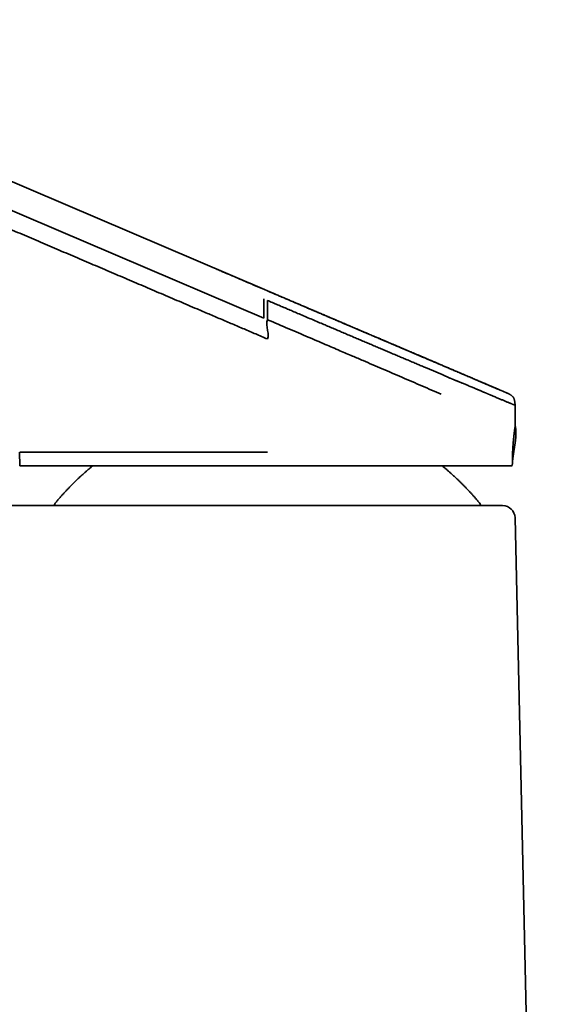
# Model space of a CAD drawing. Header units: millimetres. Extents: x 8 to 634, y 12 to 511.
# Tile 4 of 21: x 160 to 203, y 418 to 498. Entities that reach past the tile are written whole.
import ezdxf

# ---------------------------------------------------------------- set-up
doc = ezdxf.new("R2010")
doc.units = ezdxf.units.MM

msp = doc.modelspace()

# ---------------------------------------------------------------- linework, layer by layer
at = {"color": 7, "linetype": 'Continuous', "lineweight": 35}
for p, q in [((148.146, 489.48), (179.514, 476.114)), ((148.137, 487.154), (179.462, 473.807)), ((179.514, 476.113), (179.514, 476.114)), ((179.514, 476.114), (179.761, 476.008)), ((179.761, 476.008), (179.764, 476.001)), ((179.462, 473.807), (179.462, 475.359)), ((179.761, 475.232), (179.761, 473.679)), ((199.756, 465.135), (199.761, 466.771)), ((199.716, 464.821), (199.714, 464.808)), ((159.76, 463), (159.761, 461.888)), ((159.764, 463), (159.761, 463)), ((159.761, 461.888), (165.645, 461.888)), ((162.682, 458.929), (162.689, 458.929)), ((202.757, 325.188), (199.745, 457.711))]:
    msp.add_line(p, q, dxfattribs=at)
for centre, radius, start, end in [((163.049, 458.609), 0.5, 138.8012, 170.9237), ((196.472, 458.609), 0.5, 9.08089, 39.84436), ((198.746, 457.688), 1, 1.30241, 90)]:
    msp.add_arc(centre, radius, start, end, dxfattribs=at)
for points, knots in [([(120.027, 497.871), (120.558, 497.64), (121.618, 497.179), (123.205, 496.485), (124.785, 495.792), (126.361, 495.103), (127.933, 494.417), (129.798, 493.601), (131.958, 492.657), (134.412, 491.585), (137.141, 490.396), (140.146, 489.09), (143.43, 487.668), (146.714, 486.249), (149.686, 484.97), (152.345, 483.828), (154.694, 482.82), (157.049, 481.812), (159.117, 480.928), (160.895, 480.168), (162.38, 479.534), (163.861, 478.903), (165.336, 478.273), (166.804, 477.647), (168.267, 477.024), (169.725, 476.402), (171.179, 475.783), (172.63, 475.164), (173.913, 474.617), (175.028, 474.141), (175.976, 473.737), (176.923, 473.334), (177.869, 472.931), (178.815, 472.528), (179.445, 472.26), (179.761, 472.126)], [0, 0, 0, 0, 0.026723, 0.05334, 0.07986, 0.106297, 0.132665, 0.158969, 0.200206, 0.241361, 0.282475, 0.337506, 0.392513, 0.447511, 0.502517, 0.541741, 0.58102, 0.620397, 0.659898, 0.684751, 0.709577, 0.734339, 0.758999, 0.783538, 0.807972, 0.832324, 0.856614, 0.880864, 0.905089, 0.920937, 0.936774, 0.952599, 0.968412, 0.984213, 1, 1, 1, 1]), ([(179.514, 476.114), (179.164, 476.263), (178.402, 476.587), (177.228, 477.088), (176.28, 477.491), (175.745, 477.72), (175.622, 477.772)], [0, 0, 0, 0, 0.2695603, 0.5873784, 0.9052069, 1, 1, 1, 1]), ([(179.761, 476.008), (179.761, 476.008), (179.761, 476.008), (179.763, 476.005), (179.764, 476.004)], [0, 0, 0, 0, 0.6693868, 1, 1, 1, 1]), ([(198.811, 467.891), (198.804, 467.894), (198.788, 467.9), (198.76, 467.913), (198.726, 467.927), (198.689, 467.943), (198.648, 467.96), (198.604, 467.979), (198.554, 468), (198.5, 468.023), (198.44, 468.049), (198.374, 468.077), (198.303, 468.107), (198.226, 468.14), (198.147, 468.174), (198.066, 468.208), (197.985, 468.243), (197.898, 468.28), (197.806, 468.319), (197.711, 468.36), (197.612, 468.402), (197.499, 468.45), (197.369, 468.505), (197.223, 468.568), (197.072, 468.632), (196.915, 468.699), (196.749, 468.769), (196.577, 468.843), (196.401, 468.918), (196.222, 468.994), (196.04, 469.071), (195.86, 469.148), (195.682, 469.224), (195.505, 469.299), (195.327, 469.375), (195.148, 469.451), (194.978, 469.524), (194.818, 469.592), (194.667, 469.657), (194.516, 469.721), (194.364, 469.786), (194.21, 469.851), (194.043, 469.923), (193.859, 470.001), (193.658, 470.087), (193.448, 470.176), (193.236, 470.266), (193.022, 470.358), (192.805, 470.45), (192.581, 470.545), (192.348, 470.644), (192.108, 470.747), (191.859, 470.853), (191.609, 470.959), (191.359, 471.066), (191.109, 471.173), (190.851, 471.283), (190.585, 471.396), (190.312, 471.512), (190.045, 471.626), (189.784, 471.737), (189.531, 471.844), (189.273, 471.955), (189.008, 472.067), (188.739, 472.182), (188.465, 472.299), (188.155, 472.431), (187.811, 472.578), (187.431, 472.739), (187.051, 472.901), (186.681, 473.059), (186.321, 473.212), (185.971, 473.361), (185.623, 473.509), (185.277, 473.657), (184.932, 473.804), (184.589, 473.95), (184.237, 474.1), (183.877, 474.253), (183.508, 474.41), (183.143, 474.566), (182.781, 474.72), (182.423, 474.872), (182.068, 475.024), (181.716, 475.173), (181.367, 475.322), (181.022, 475.469), (180.683, 475.613), (180.348, 475.756), (180.043, 475.886), (179.849, 475.968), (179.764, 476.005)], [0, 0, 0, 0, 0.004267, 0.010397, 0.016796, 0.023465, 0.030405, 0.037616, 0.045099, 0.053233, 0.061668, 0.070406, 0.079448, 0.088797, 0.098454, 0.106978, 0.115733, 0.124719, 0.133938, 0.143241, 0.152477, 0.161644, 0.174136, 0.186498, 0.198728, 0.210827, 0.223743, 0.236503, 0.249106, 0.261551, 0.273836, 0.285962, 0.297247, 0.308389, 0.319387, 0.330241, 0.340949, 0.34976, 0.358468, 0.367073, 0.375574, 0.384044, 0.392697, 0.403145, 0.413867, 0.424866, 0.436143, 0.446833, 0.457767, 0.468947, 0.480375, 0.492055, 0.503988, 0.516176, 0.527575, 0.539193, 0.55103, 0.56309, 0.575371, 0.587876, 0.598773, 0.609834, 0.621061, 0.632453, 0.64401, 0.655682, 0.667304, 0.683178, 0.698928, 0.714549, 0.730037, 0.744247, 0.758332, 0.772288, 0.78611, 0.799796, 0.813341, 0.826742, 0.841314, 0.855704, 0.869917, 0.883957, 0.897832, 0.911546, 0.925105, 0.938511, 0.95177, 0.964884, 0.977626, 0.990232, 1, 1, 1, 1]), ([(199.761, 466.771), (199.759, 466.788), (199.753, 466.828), (199.746, 466.889), (199.738, 466.952), (199.731, 467.009), (199.724, 467.062), (199.717, 467.11), (199.709, 467.154), (199.699, 467.201), (199.686, 467.251), (199.669, 467.302), (199.649, 467.346), (199.628, 467.386), (199.601, 467.429), (199.566, 467.474), (199.52, 467.521), (199.469, 467.564), (199.415, 467.604), (199.358, 467.64), (199.312, 467.666), (199.278, 467.684), (199.258, 467.694), (199.243, 467.702), (199.233, 467.707), (199.228, 467.71), (199.223, 467.712), (199.216, 467.715), (199.206, 467.72), (199.197, 467.724), (199.188, 467.728), (199.181, 467.732), (199.174, 467.735), (199.169, 467.737), (199.164, 467.739), (199.161, 467.741), (199.158, 467.742), (199.155, 467.743), (199.151, 467.745), (199.145, 467.748), (199.136, 467.752), (199.125, 467.756), (199.112, 467.762), (199.097, 467.769), (199.079, 467.776), (199.057, 467.786), (199.033, 467.796), (199.005, 467.808), (198.974, 467.821), (198.939, 467.836), (198.899, 467.853), (198.854, 467.872), (198.805, 467.893), (198.754, 467.915), (198.703, 467.937), (198.653, 467.958), (198.598, 467.981), (198.539, 468.006), (198.469, 468.037), (198.384, 468.073), (198.284, 468.115), (198.177, 468.161), (198.063, 468.209), (197.941, 468.261), (197.811, 468.317), (197.677, 468.374), (197.54, 468.432), (197.4, 468.492), (197.253, 468.555), (197.099, 468.62), (196.938, 468.689), (196.772, 468.759), (196.602, 468.832), (196.428, 468.906), (196.247, 468.983), (196.059, 469.063), (195.864, 469.147), (195.662, 469.233), (195.452, 469.322), (195.245, 469.41), (195.04, 469.498), (194.837, 469.584), (194.63, 469.672), (194.443, 469.752), (194.279, 469.822), (194.139, 469.881), (193.997, 469.942), (193.854, 470.003), (193.701, 470.068), (193.541, 470.136), (193.374, 470.207), (193.21, 470.277), (193.05, 470.345), (192.894, 470.412), (192.745, 470.475), (192.603, 470.536), (192.468, 470.593), (192.336, 470.649), (192.21, 470.703), (192.085, 470.756), (191.963, 470.809), (191.843, 470.859), (191.729, 470.908), (191.621, 470.954), (191.518, 470.998), (191.423, 471.038), (191.335, 471.076), (191.255, 471.11), (191.18, 471.142), (191.11, 471.172), (191.043, 471.2), (190.981, 471.227), (190.922, 471.252), (190.871, 471.274), (190.827, 471.292), (190.792, 471.307), (190.766, 471.318), (190.747, 471.326), (190.734, 471.332), (190.726, 471.335), (190.722, 471.337), (190.72, 471.338), (190.72, 471.338), (190.72, 471.338), (190.72, 471.338), (190.72, 471.338), (190.72, 471.338), (190.72, 471.338), (190.72, 471.338), (190.719, 471.338), (190.717, 471.339), (190.712, 471.341), (190.702, 471.346), (190.685, 471.353), (190.661, 471.363), (190.63, 471.376), (190.591, 471.393), (190.545, 471.413), (190.489, 471.436), (190.426, 471.463), (190.356, 471.493), (190.28, 471.525), (190.2, 471.559), (190.116, 471.595), (190.026, 471.634), (189.929, 471.675), (189.825, 471.719), (189.714, 471.766), (189.6, 471.815), (189.483, 471.865), (189.363, 471.916), (189.238, 471.969), (189.106, 472.025), (188.968, 472.084), (188.824, 472.146), (188.673, 472.21), (188.516, 472.276), (188.353, 472.346), (188.183, 472.418), (188.007, 472.493), (187.827, 472.57), (187.645, 472.648), (187.46, 472.726), (187.269, 472.808), (187.072, 472.892), (186.857, 472.983), (186.625, 473.082), (186.373, 473.189), (186.112, 473.3), (185.844, 473.415), (185.566, 473.533), (185.28, 473.655), (184.994, 473.777), (184.708, 473.898), (184.423, 474.02), (184.131, 474.144), (183.831, 474.272), (183.525, 474.402), (183.226, 474.529), (182.937, 474.653), (182.657, 474.772), (182.371, 474.894), (182.08, 475.018), (181.783, 475.144), (181.48, 475.273), (181.18, 475.401), (180.884, 475.527), (180.591, 475.652), (180.293, 475.778), (180.018, 475.896), (179.841, 475.971), (179.766, 476.003)], [0, 0, 0, 0, 0.001568, 0.003677, 0.005595, 0.007345, 0.008947, 0.010416, 0.011769, 0.01302, 0.014839, 0.016473, 0.017957, 0.01932, 0.02058, 0.022574, 0.024563, 0.026572, 0.028612, 0.030675, 0.032742, 0.033514, 0.034205, 0.034724, 0.035063, 0.03522, 0.035323, 0.035538, 0.036044, 0.036706, 0.037553, 0.038599, 0.039852, 0.041316, 0.042893, 0.044663, 0.04661, 0.048618, 0.050667, 0.054807, 0.059102, 0.064417, 0.069952, 0.075707, 0.082117, 0.088782, 0.095701, 0.102876, 0.110307, 0.117996, 0.125944, 0.134153, 0.142623, 0.151357, 0.158406, 0.165621, 0.173001, 0.180549, 0.188243, 0.198947, 0.209761, 0.220689, 0.231731, 0.242891, 0.254171, 0.265574, 0.276135, 0.286801, 0.297574, 0.308454, 0.319442, 0.33054, 0.341236, 0.352034, 0.362935, 0.37394, 0.385049, 0.396265, 0.407589, 0.419022, 0.429174, 0.439414, 0.449741, 0.460155, 0.466746, 0.473371, 0.480031, 0.486723, 0.493323, 0.501064, 0.50857, 0.51584, 0.522873, 0.529667, 0.536221, 0.54218, 0.547923, 0.55345, 0.558759, 0.563849, 0.569007, 0.573916, 0.578576, 0.582985, 0.587142, 0.591047, 0.594495, 0.597717, 0.600713, 0.60348, 0.606019, 0.608627, 0.610938, 0.612953, 0.61467, 0.616089, 0.617044, 0.617791, 0.618331, 0.618599, 0.618751, 0.618783, 0.618787, 0.618788, 0.618788, 0.618789, 0.618789, 0.61879, 0.618793, 0.618822, 0.618879, 0.619081, 0.619397, 0.620086, 0.621035, 0.622242, 0.623708, 0.625558, 0.627703, 0.630145, 0.632883, 0.63592, 0.638893, 0.642107, 0.645562, 0.649258, 0.653196, 0.657377, 0.661802, 0.666072, 0.670549, 0.675233, 0.680124, 0.685223, 0.690531, 0.696048, 0.701776, 0.707715, 0.713865, 0.720228, 0.726805, 0.733201, 0.739789, 0.746568, 0.753538, 0.760701, 0.769228, 0.778013, 0.787055, 0.796355, 0.805911, 0.815724, 0.825793, 0.835247, 0.844914, 0.854794, 0.864885, 0.875187, 0.885701, 0.894885, 0.904231, 0.913742, 0.92342, 0.933271, 0.943297, 0.953502, 0.963018, 0.972691, 0.982526, 0.992527, 1, 1, 1, 1]), ([(179.761, 475.232), (179.896, 475.174), (180.168, 475.058), (180.575, 474.885), (180.982, 474.712), (181.389, 474.538), (181.795, 474.366), (182.224, 474.183), (182.677, 473.991), (183.151, 473.789), (183.624, 473.588), (184.077, 473.395), (184.512, 473.211), (184.927, 473.035), (185.34, 472.86), (185.749, 472.686), (186.156, 472.513), (186.56, 472.342), (186.96, 472.172), (187.359, 472.003), (187.756, 471.835), (188.151, 471.667), (188.543, 471.502), (188.93, 471.338), (189.31, 471.177), (189.684, 471.018), (190.052, 470.863), (190.415, 470.709), (190.777, 470.557), (191.135, 470.405), (191.491, 470.255), (191.84, 470.107), (192.183, 469.962), (192.496, 469.83), (192.779, 469.71), (193.037, 469.602), (193.292, 469.494), (193.546, 469.387), (193.714, 469.316), (193.798, 469.281)], [0, 0, 0, 0, 0.026581, 0.053167, 0.079757, 0.106346, 0.132932, 0.159511, 0.190823, 0.222114, 0.253378, 0.284608, 0.312459, 0.340272, 0.368042, 0.395764, 0.423434, 0.451047, 0.478599, 0.506085, 0.534003, 0.561859, 0.58966, 0.617414, 0.645128, 0.672322, 0.699505, 0.726691, 0.753893, 0.781592, 0.809246, 0.836809, 0.864232, 0.891508, 0.912903, 0.934336, 0.955911, 0.977761, 1, 1, 1, 1]), ([(179.761, 473.679), (179.742, 473.62), (179.703, 473.5), (179.702, 473.304), (179.724, 473.105), (179.761, 472.903), (179.797, 472.7), (179.819, 472.501), (179.818, 472.306), (179.78, 472.185), (179.761, 472.126)], [0, 0, 0, 0, 0.117916, 0.240022, 0.368119, 0.500051, 0.631976, 0.760051, 0.882123, 1, 1, 1, 1]), ([(179.761, 473.679), (180.338, 473.434), (181.438, 472.966), (182.994, 472.303), (184.37, 471.716), (185.565, 471.205), (186.583, 470.769), (187.726, 470.279), (189.068, 469.703), (190.657, 469.02), (192.272, 468.326), (193.276, 467.893), (193.793, 467.67)], [0, 0, 0, 0, 0.113091, 0.215421, 0.306813, 0.387248, 0.456763, 0.515377, 0.624913, 0.742062, 0.866976, 1, 1, 1, 1]), ([(193.798, 469.281), (193.835, 469.264), (193.911, 469.228), (194.027, 469.176), (194.147, 469.123), (194.266, 469.071), (194.383, 469.02), (194.478, 468.98), (194.538, 468.954), (194.563, 468.944), (194.572, 468.94), (194.581, 468.936), (194.59, 468.932), (194.611, 468.923), (194.648, 468.908), (194.702, 468.886), (194.762, 468.861), (194.828, 468.834), (194.899, 468.804), (194.975, 468.773), (195.055, 468.741), (195.139, 468.706), (195.228, 468.67), (195.298, 468.641), (195.347, 468.622), (195.371, 468.612), (195.392, 468.603), (195.412, 468.595), (195.451, 468.579), (195.531, 468.547), (195.645, 468.5), (195.776, 468.447), (195.909, 468.391), (196.052, 468.332), (196.202, 468.27), (196.341, 468.211), (196.468, 468.158), (196.579, 468.111), (196.656, 468.079), (196.701, 468.059), (196.719, 468.052), (196.736, 468.044), (196.754, 468.037), (196.771, 468.03), (196.817, 468.01), (196.888, 467.98), (196.983, 467.94), (197.072, 467.902), (197.156, 467.867), (197.235, 467.833), (197.309, 467.802), (197.378, 467.773), (197.441, 467.746), (197.499, 467.721), (197.553, 467.699), (197.601, 467.678), (197.645, 467.66), (197.684, 467.643), (197.719, 467.628), (197.744, 467.618), (197.763, 467.61), (197.779, 467.603), (197.798, 467.595), (197.819, 467.587), (197.858, 467.57), (197.944, 467.534), (198.072, 467.48), (198.217, 467.419), (198.355, 467.361), (198.485, 467.307), (198.609, 467.255), (198.727, 467.205), (198.84, 467.158), (198.952, 467.111), (199.064, 467.064), (199.172, 467.019), (199.271, 466.978), (199.356, 466.942), (199.43, 466.911), (199.492, 466.885), (199.549, 466.861), (199.598, 466.84), (199.641, 466.822), (199.676, 466.807), (199.704, 466.795), (199.726, 466.786), (199.744, 466.778), (199.755, 466.774), (199.759, 466.772), (199.76, 466.771), (199.76, 466.771), (199.76, 466.771), (199.76, 466.771), (199.76, 466.771), (199.76, 466.771), (199.76, 466.771), (199.76, 466.771), (199.76, 466.771), (199.761, 466.771), (199.761, 466.771), (199.761, 466.771), (199.761, 466.771), (199.761, 466.771)], [0, 0, 0, 0, 0.010267, 0.020985, 0.032157, 0.043783, 0.054386, 0.065331, 0.070846, 0.071719, 0.072595, 0.073473, 0.074352, 0.075076, 0.079645, 0.08492, 0.090757, 0.097155, 0.104108, 0.111612, 0.119509, 0.127925, 0.136854, 0.146293, 0.149414, 0.151796, 0.153819, 0.155849, 0.157884, 0.165935, 0.180536, 0.193812, 0.20732, 0.223711, 0.240451, 0.257553, 0.270829, 0.284318, 0.296364, 0.298396, 0.30054, 0.302668, 0.30478, 0.306877, 0.308959, 0.321301, 0.333075, 0.344284, 0.354928, 0.365209, 0.374905, 0.384018, 0.39255, 0.400501, 0.407872, 0.414664, 0.42076, 0.426302, 0.43129, 0.435726, 0.437156, 0.439581, 0.442547, 0.445512, 0.448477, 0.460115, 0.483696, 0.507228, 0.52987, 0.55247, 0.575027, 0.597905, 0.620767, 0.643594, 0.670454, 0.697271, 0.724049, 0.750791, 0.773458, 0.796104, 0.818731, 0.841343, 0.86394, 0.886526, 0.906394, 0.926256, 0.946114, 0.972322, 0.983854, 0.988928, 0.989497, 0.990067, 0.990636, 0.991206, 0.991775, 0.992345, 0.992914, 0.993968, 0.995372, 0.997126, 0.999897, 1, 1, 1, 1]), ([(199.538, 462.19), (199.54, 462.217), (199.546, 462.272), (199.555, 462.356), (199.564, 462.439), (199.574, 462.521), (199.585, 462.604), (199.596, 462.686), (199.607, 462.767), (199.617, 462.841), (199.627, 462.911), (199.638, 462.981), (199.649, 463.056), (199.661, 463.133), (199.673, 463.209), (199.685, 463.284), (199.697, 463.363), (199.71, 463.443), (199.722, 463.519), (199.732, 463.587), (199.74, 463.64), (199.747, 463.682), (199.752, 463.716), (199.757, 463.753), (199.763, 463.795), (199.769, 463.841), (199.775, 463.888), (199.781, 463.936), (199.787, 463.986), (199.793, 464.034), (199.798, 464.087), (199.804, 464.144), (199.809, 464.204), (199.813, 464.258), (199.816, 464.307), (199.818, 464.353), (199.82, 464.408), (199.822, 464.476), (199.822, 464.559), (199.819, 464.649), (199.814, 464.737), (199.807, 464.818), (199.799, 464.893), (199.789, 464.957), (199.781, 465.012), (199.772, 465.058), (199.764, 465.099), (199.759, 465.124), (199.756, 465.135)], [0, 0, 0, 0, 0.024989, 0.050997, 0.078311, 0.105387, 0.131008, 0.159838, 0.186583, 0.211249, 0.233849, 0.25692, 0.282519, 0.310649, 0.334526, 0.359964, 0.386962, 0.415215, 0.441394, 0.464586, 0.484797, 0.496855, 0.508226, 0.520183, 0.534635, 0.551599, 0.56669, 0.583331, 0.600548, 0.616982, 0.632624, 0.65444, 0.674508, 0.692832, 0.709414, 0.724255, 0.738439, 0.764264, 0.79219, 0.822247, 0.854465, 0.879711, 0.90593, 0.933195, 0.949783, 0.967278, 0.986691, 1, 1, 1, 1]), ([(199.599, 463.734), (199.602, 463.768), (199.608, 463.84), (199.617, 463.946), (199.627, 464.055), (199.638, 464.164), (199.65, 464.271), (199.661, 464.375), (199.672, 464.473), (199.681, 464.551), (199.689, 464.613), (199.695, 464.663), (199.702, 464.715), (199.708, 464.767), (199.715, 464.816), (199.722, 464.871), (199.731, 464.93), (199.741, 464.991), (199.749, 465.048), (199.753, 465.081), (199.755, 465.099)], [0, 0, 0, 0, 0.047771, 0.098764, 0.152875, 0.21007, 0.269598, 0.328554, 0.386916, 0.44473, 0.477486, 0.512568, 0.549996, 0.592549, 0.63324, 0.672134, 0.743394, 0.818338, 0.903469, 1, 1, 1, 1]), ([(199.751, 465.107), (199.752, 465.105), (199.752, 465.102), (199.753, 465.109), (199.754, 465.117), (199.755, 465.125), (199.756, 465.13), (199.756, 465.134), (199.757, 465.135), (199.756, 465.135), (199.756, 465.135)], [0, 0, 0, 0, 0.121847, 0.246136, 0.371267, 0.496381, 0.621744, 0.747123, 0.98797, 1, 1, 1, 1]), ([(199.552, 462.999), (199.553, 463.025), (199.555, 463.076), (199.559, 463.15), (199.563, 463.225), (199.568, 463.313), (199.574, 463.411), (199.581, 463.503), (199.586, 463.576), (199.59, 463.63), (199.594, 463.683), (199.597, 463.717), (199.598, 463.734)], [0, 0, 0, 0, 0.098216, 0.19648, 0.295087, 0.393678, 0.544614, 0.695617, 0.771543, 0.847456, 0.92372, 1, 1, 1, 1]), ([(159.761, 463), (159.771, 463), (159.792, 463), (159.91, 463), (160.078, 463), (160.299, 462.999), (160.583, 462.999), (160.932, 463), (161.346, 463), (161.783, 463), (162.25, 463), (162.744, 463), (163.257, 463), (163.761, 463), (164.231, 463), (164.662, 463), (165.035, 463.001), (165.318, 463.001), (165.489, 463.001), (165.561, 463.001), (165.592, 463.001), (165.605, 463.001), (165.611, 463.001), (165.614, 463.001), (165.615, 463.001), (165.93, 463.001), (166.553, 463.001), (167.496, 463.002), (168.387, 463.002), (169.209, 463.002), (169.916, 463.002), (170.507, 463.002), (170.984, 463.002), (171.373, 463.002), (171.679, 463.003), (171.9, 463.003), (172.046, 463.003), (172.122, 463.003), (172.15, 463.003), (172.161, 463.003), (172.166, 463.003), (172.168, 463.003), (172.169, 463.003), (172.169, 463.003), (172.17, 463.003), (172.545, 463.003), (173.281, 463.003), (174.109, 463.002), (174.631, 463.002), (174.863, 463.002), (175.092, 463.002), (175.317, 463.002), (175.538, 463.001), (175.756, 463.001), (176.016, 463.001), (176.356, 463.001), (176.817, 463), (177.39, 463), (178.076, 463), (178.879, 463), (179.453, 463), (179.761, 463)], [0, 0, 0, 0, 0.039149, 0.077918, 0.115266, 0.150364, 0.183035, 0.22104, 0.256443, 0.289635, 0.32074, 0.353159, 0.383075, 0.410549, 0.435664, 0.455856, 0.474275, 0.489015, 0.495063, 0.497639, 0.498755, 0.499243, 0.499458, 0.499552, 0.499593, 0.499626, 0.541987, 0.580926, 0.61613, 0.647419, 0.674755, 0.694518, 0.711533, 0.725794, 0.735639, 0.743528, 0.748848, 0.750708, 0.751433, 0.751733, 0.751862, 0.751918, 0.751943, 0.751954, 0.751958, 0.751962, 0.790663, 0.826939, 0.834725, 0.842374, 0.849885, 0.857256, 0.864486, 0.871574, 0.878519, 0.889832, 0.904727, 0.923155, 0.945111, 0.970662, 1, 1, 1, 1]), ([(199.538, 462.185), (199.537, 462.201), (199.537, 462.235), (199.537, 462.302), (199.538, 462.422), (199.541, 462.559), (199.543, 462.696), (199.548, 462.832), (199.552, 462.933), (199.554, 463)], [0, 0, 0, 0, 0.060509, 0.121738, 0.245632, 0.495973, 0.621473, 0.747357, 1, 1, 1, 1]), ([(199.537, 462.185), (199.537, 462.174), (199.536, 462.152), (199.534, 462.109), (199.531, 462.056), (199.527, 461.993), (199.525, 461.951), (199.524, 461.929)], [0, 0, 0, 0, 0.123498, 0.247727, 0.498214, 0.749089, 1, 1, 1, 1]), ([(199.537, 462.183), (199.537, 462.179), (199.536, 462.17), (199.536, 462.157), (199.535, 462.144), (199.535, 462.132), (199.534, 462.122), (199.534, 462.114), (199.533, 462.106), (199.533, 462.099), (199.533, 462.091), (199.532, 462.083), (199.532, 462.076), (199.531, 462.069), (199.531, 462.063), (199.531, 462.054), (199.53, 462.043), (199.529, 462.032), (199.529, 462.024), (199.529, 462.018), (199.528, 462.014), (199.528, 462.012), (199.528, 462.009), (199.528, 462.005), (199.528, 462.001), (199.527, 461.994), (199.527, 461.988), (199.527, 461.981), (199.526, 461.975), (199.526, 461.969), (199.526, 461.965), (199.526, 461.96), (199.525, 461.956), (199.525, 461.953), (199.525, 461.95), (199.525, 461.948), (199.525, 461.946), (199.525, 461.944), (199.525, 461.944), (199.525, 461.944)], [0, 0, 0, 0, 0.04632, 0.099171, 0.146505, 0.188324, 0.224627, 0.255415, 0.280775, 0.306221, 0.328347, 0.347212, 0.359279, 0.36963, 0.378368, 0.385663, 0.397713, 0.407499, 0.415043, 0.420373, 0.422235, 0.423597, 0.426255, 0.428786, 0.43266, 0.437621, 0.451764, 0.472189, 0.499169, 0.529006, 0.564237, 0.604889, 0.650978, 0.702515, 0.758443, 0.819639, 0.886109, 0.957854, 1, 1, 1, 1]), ([(199.522, 461.888), (199.501, 461.888), (199.46, 461.888), (199.387, 461.888), (199.308, 461.888), (199.221, 461.888), (199.127, 461.888), (199.027, 461.888), (198.923, 461.888), (198.813, 461.888), (198.698, 461.888), (198.576, 461.888), (198.443, 461.888), (198.297, 461.888), (198.139, 461.888), (197.973, 461.888), (197.8, 461.888), (197.618, 461.888), (197.43, 461.888), (197.234, 461.888), (197.034, 461.888), (196.831, 461.888), (196.625, 461.888), (196.413, 461.888), (196.195, 461.888), (195.971, 461.888), (195.745, 461.888), (195.518, 461.888), (195.29, 461.888), (195.057, 461.888), (194.819, 461.888), (194.566, 461.888), (194.299, 461.888), (194.015, 461.888), (193.726, 461.888), (193.43, 461.888), (193.129, 461.888), (192.821, 461.888), (192.508, 461.888), (192.195, 461.888), (191.881, 461.888), (191.568, 461.888), (191.251, 461.888), (190.929, 461.888), (190.603, 461.888), (190.279, 461.888), (189.957, 461.888), (189.639, 461.888), (189.317, 461.888), (188.992, 461.888), (188.651, 461.888), (188.293, 461.888), (187.92, 461.888), (187.543, 461.888), (187.163, 461.888), (186.779, 461.888), (186.393, 461.888), (186.004, 461.888), (185.618, 461.888), (185.237, 461.888), (184.861, 461.888), (184.482, 461.888), (184.101, 461.888), (183.719, 461.888), (183.342, 461.888), (182.972, 461.888), (182.608, 461.888), (182.243, 461.888), (181.877, 461.888), (181.496, 461.888), (181.1, 461.888), (180.689, 461.888), (180.278, 461.888), (179.867, 461.888), (179.456, 461.888), (179.045, 461.888), (178.634, 461.888), (178.231, 461.888), (177.835, 461.888), (177.447, 461.888), (177.06, 461.888), (176.674, 461.888), (176.289, 461.888), (175.913, 461.888), (175.545, 461.888), (175.186, 461.888), (174.829, 461.888), (174.474, 461.888), (174.107, 461.888), (173.728, 461.888), (173.338, 461.888), (172.951, 461.888), (172.567, 461.888), (172.185, 461.888), (171.807, 461.888), (171.433, 461.888), (171.068, 461.888), (170.712, 461.888), (170.366, 461.888), (170.024, 461.888), (169.685, 461.888), (169.351, 461.888), (169.026, 461.888), (168.712, 461.888), (168.407, 461.888), (168.107, 461.888), (167.81, 461.888), (167.506, 461.888), (167.196, 461.888), (166.88, 461.888), (166.569, 461.888), (166.264, 461.888), (165.965, 461.888), (165.671, 461.888), (165.384, 461.888), (165.108, 461.888), (164.842, 461.888), (164.586, 461.888), (164.336, 461.888), (164.092, 461.888), (163.853, 461.888), (163.625, 461.888), (163.407, 461.888), (163.198, 461.888), (162.995, 461.888), (162.798, 461.888), (162.599, 461.888), (162.398, 461.888), (162.198, 461.888), (162.005, 461.888), (161.819, 461.888), (161.641, 461.888), (161.47, 461.888), (161.307, 461.888), (161.155, 461.888), (161.012, 461.888), (160.879, 461.888), (160.754, 461.888), (160.635, 461.888), (160.525, 461.888), (160.423, 461.888), (160.331, 461.888), (160.247, 461.888), (160.169, 461.888), (160.098, 461.888), (160.032, 461.888), (159.97, 461.888), (159.915, 461.888), (159.868, 461.888), (159.829, 461.888), (159.799, 461.888), (159.777, 461.888), (159.764, 461.888), (159.762, 461.888), (159.761, 461.888)], [0, 0, 0, 0, 0.006538, 0.013079, 0.019624, 0.026172, 0.032722, 0.039273, 0.045452, 0.051632, 0.057811, 0.063991, 0.070169, 0.077064, 0.083956, 0.090845, 0.097731, 0.104612, 0.111489, 0.118361, 0.125226, 0.131744, 0.138256, 0.144762, 0.151263, 0.15776, 0.164254, 0.170374, 0.176493, 0.182611, 0.188729, 0.194847, 0.201676, 0.208508, 0.215343, 0.222181, 0.229025, 0.235875, 0.242731, 0.249595, 0.256124, 0.262655, 0.269189, 0.275725, 0.282264, 0.288803, 0.294971, 0.301139, 0.307308, 0.313478, 0.319648, 0.326533, 0.333419, 0.340304, 0.347188, 0.354072, 0.360954, 0.367835, 0.374714, 0.381252, 0.38779, 0.394329, 0.400869, 0.40741, 0.413951, 0.420118, 0.426286, 0.432455, 0.438623, 0.444791, 0.451675, 0.458559, 0.465443, 0.472326, 0.479208, 0.48609, 0.492971, 0.499851, 0.506388, 0.512924, 0.519457, 0.52599, 0.53252, 0.53905, 0.545206, 0.55136, 0.557515, 0.563668, 0.569821, 0.576688, 0.583554, 0.590421, 0.597287, 0.604154, 0.611022, 0.61789, 0.62476, 0.631289, 0.637817, 0.644346, 0.650874, 0.657402, 0.663929, 0.670082, 0.676233, 0.682384, 0.688532, 0.694679, 0.701537, 0.708392, 0.715244, 0.722093, 0.728938, 0.735779, 0.742616, 0.749449, 0.755942, 0.762438, 0.768936, 0.775438, 0.781943, 0.788452, 0.794592, 0.800735, 0.806881, 0.813031, 0.819185, 0.826057, 0.832934, 0.839816, 0.846703, 0.853596, 0.860495, 0.867399, 0.874309, 0.880876, 0.887435, 0.893989, 0.900539, 0.907085, 0.91363, 0.9198, 0.92597, 0.932143, 0.938318, 0.944496, 0.951398, 0.958307, 0.965225, 0.972153, 0.979093, 0.986047, 0.993015, 1, 1, 1, 1]), ([(165.061, 461.391), (165.004, 461.34), (164.921, 461.267), (164.799, 461.157), (164.691, 461.059), (164.561, 460.938), (164.422, 460.807), (164.276, 460.667), (164.126, 460.52), (163.974, 460.368), (163.821, 460.212), (163.668, 460.053), (163.515, 459.892), (163.364, 459.729), (163.213, 459.563), (163.064, 459.396), (162.917, 459.227), (162.786, 459.074), (162.705, 458.977), (162.672, 458.937)], [0, 0, 0, 0, 0.067682, 0.096054, 0.143971, 0.195387, 0.251594, 0.310962, 0.372479, 0.43539, 0.499199, 0.563593, 0.628375, 0.69342, 0.758648, 0.824008, 0.889463, 0.954989, 1, 1, 1, 1]), ([(165.646, 461.888), (165.639, 461.882), (165.578, 461.833), (165.476, 461.748), (165.348, 461.639), (165.213, 461.523), (165.12, 461.443), (165.061, 461.391)], [0, 0, 0, 0, 0.034763, 0.304185, 0.520143, 0.694114, 1, 1, 1, 1]), ([(196.855, 458.929), (196.843, 458.944), (196.783, 459.017), (196.673, 459.146), (196.526, 459.316), (196.377, 459.486), (196.226, 459.653), (196.073, 459.82), (195.919, 459.984), (195.763, 460.147), (195.605, 460.309), (195.446, 460.469), (195.285, 460.627), (195.123, 460.784), (194.959, 460.939), (194.793, 461.092), (194.626, 461.243), (194.458, 461.393), (194.288, 461.542), (194.116, 461.688), (193.978, 461.803), (193.897, 461.869), (193.875, 461.888)], [0, 0, 0, 0, 0.013531, 0.067181, 0.120831, 0.174481, 0.228131, 0.281781, 0.335432, 0.389082, 0.442732, 0.496382, 0.550032, 0.603682, 0.657333, 0.710983, 0.764633, 0.818283, 0.871933, 0.925584, 0.979234, 1, 1, 1, 1]), ([(179.452, 458.688), (179.32, 458.688), (179.053, 458.688), (178.649, 458.688), (178.236, 458.688), (177.814, 458.688), (177.384, 458.688), (176.945, 458.688), (176.497, 458.688), (176.033, 458.688), (175.553, 458.688), (175.057, 458.688), (174.55, 458.688), (174.035, 458.688), (173.51, 458.688), (173.004, 458.688), (172.519, 458.688), (172.056, 458.688), (171.586, 458.688), (171.129, 458.688), (170.686, 458.688), (170.273, 458.688), (169.946, 458.688), (169.758, 458.688), (169.694, 458.688), (169.683, 458.688), (169.672, 458.688), (169.661, 458.688), (169.65, 458.688), (169.639, 458.688), (169.569, 458.688), (169.437, 458.688), (169.24, 458.688), (169.033, 458.688), (168.817, 458.688), (168.593, 458.688), (168.36, 458.688), (168.12, 458.688), (167.87, 458.688), (167.618, 458.688), (167.364, 458.688), (167.109, 458.688), (166.845, 458.688), (166.573, 458.688), (166.294, 458.688), (166.007, 458.688), (165.701, 458.688), (165.377, 458.688), (165.033, 458.688), (164.68, 458.688), (164.318, 458.688), (163.945, 458.688), (163.564, 458.688), (163.172, 458.688), (162.771, 458.688), (162.361, 458.688), (161.943, 458.688), (161.519, 458.688), (161.088, 458.688), (160.647, 458.688), (160.195, 458.688), (159.73, 458.688), (159.253, 458.688), (158.767, 458.688), (158.271, 458.688), (157.831, 458.688), (157.451, 458.688), (157.144, 458.688), (156.93, 458.688), (156.81, 458.688), (156.773, 458.688), (156.735, 458.688), (156.698, 458.688), (156.667, 458.688), (156.488, 458.688), (156.159, 458.688), (155.678, 458.688), (155.2, 458.688), (154.73, 458.688), (154.253, 458.688), (153.772, 458.688), (153.286, 458.688), (152.807, 458.688), (152.336, 458.688), (151.872, 458.688), (151.425, 458.688), (150.993, 458.688), (150.577, 458.688), (150.167, 458.688), (149.764, 458.688), (149.377, 458.688), (149.005, 458.688), (148.647, 458.688), (148.334, 458.688), (148.065, 458.688), (147.909, 458.688), (147.824, 458.688), (147.81, 458.688), (147.796, 458.688), (147.782, 458.688), (147.769, 458.688), (147.753, 458.688), (147.732, 458.688), (147.651, 458.688), (147.465, 458.688), (146.767, 458.688), (145.612, 458.688), (143.729, 458.688), (141.529, 458.688), (139.014, 458.688), (136.507, 458.688), (134.011, 458.688), (132.349, 458.688), (131.52, 458.688)], [0, 0, 0, 0, 0.0082577, 0.0166955, 0.0253136, 0.0341119, 0.0430903, 0.052249, 0.0615879, 0.071107, 0.0812727, 0.0916362, 0.1021974, 0.1129565, 0.1239133, 0.1350679, 0.1445906, 0.1542528, 0.1640547, 0.173996, 0.1828599, 0.1918318, 0.1998165, 0.2033563, 0.2035872, 0.2038151, 0.2040437, 0.2042731, 0.2045032, 0.204734, 0.2049656, 0.2088775, 0.2129892, 0.2173006, 0.2218118, 0.2265228, 0.2313441, 0.2363581, 0.2415648, 0.2469641, 0.2521336, 0.2574682, 0.2629679, 0.2686327, 0.2744626, 0.2804575, 0.2866176, 0.2935844, 0.3007509, 0.3081172, 0.3156832, 0.3234491, 0.3314146, 0.33958, 0.3479451, 0.35651, 0.3652746, 0.3740772, 0.3830725, 0.3922605, 0.4016411, 0.4113903, 0.4213393, 0.431488, 0.4418365, 0.4523848, 0.458982, 0.4656549, 0.4715898, 0.4723714, 0.4731539, 0.4739375, 0.474722, 0.4754615, 0.4758782, 0.4859572, 0.4960487, 0.5060043, 0.5158242, 0.5255082, 0.5358134, 0.5459602, 0.5559486, 0.5657787, 0.5754504, 0.5849638, 0.5937884, 0.6024723, 0.6110154, 0.6194178, 0.6276793, 0.6352631, 0.6427242, 0.6500626, 0.6548388, 0.6595616, 0.6598508, 0.6601398, 0.6604286, 0.6607171, 0.6610055, 0.6612937, 0.6617071, 0.6623385, 0.666307, 0.6733909, 0.7060153, 0.738565, 0.7912461, 0.8437301, 0.8960171, 0.948107, 1, 1, 1, 1]), ([(198.746, 458.688), (198.745, 458.688), (198.743, 458.688), (198.728, 458.688), (198.704, 458.688), (198.669, 458.688), (198.631, 458.688), (198.591, 458.688), (198.553, 458.688), (198.51, 458.688), (198.464, 458.688), (198.413, 458.688), (198.35, 458.688), (198.27, 458.688), (198.171, 458.688), (198.064, 458.688), (197.947, 458.688), (197.843, 458.688), (197.756, 458.688), (197.689, 458.688), (197.62, 458.688), (197.548, 458.688), (197.475, 458.688), (197.399, 458.688), (197.321, 458.688), (197.219, 458.688), (197.09, 458.688), (196.931, 458.688), (196.765, 458.688), (196.592, 458.688), (196.413, 458.688), (196.231, 458.688), (196.046, 458.688), (195.858, 458.688), (195.664, 458.688), (195.463, 458.688), (195.255, 458.688), (195.04, 458.688), (194.819, 458.688), (194.593, 458.688), (194.361, 458.688), (194.159, 458.688), (193.988, 458.688), (193.851, 458.688), (193.712, 458.688), (193.572, 458.688), (193.429, 458.688), (193.285, 458.688), (193.087, 458.688), (192.832, 458.688), (192.518, 458.688), (192.198, 458.688), (191.871, 458.688), (191.562, 458.688), (191.273, 458.688), (191.003, 458.688), (190.73, 458.688), (190.453, 458.688), (190.146, 458.688), (189.809, 458.688), (189.44, 458.688), (189.067, 458.688), (188.689, 458.688), (188.333, 458.688), (188.002, 458.688), (187.696, 458.688), (187.386, 458.688), (187.074, 458.688), (186.742, 458.688), (186.388, 458.688), (186.014, 458.688), (185.638, 458.688), (185.259, 458.688), (184.879, 458.688), (184.503, 458.688), (184.132, 458.688), (183.767, 458.688), (183.4, 458.688), (183.036, 458.688), (182.661, 458.688), (182.274, 458.688), (181.873, 458.688), (181.471, 458.688), (181.069, 458.688), (180.666, 458.688), (180.262, 458.688), (179.857, 458.688), (179.587, 458.688), (179.452, 458.688)], [0, 0, 0, 0, 0.0143161, 0.0286086, 0.0428839, 0.0571491, 0.0714118, 0.0807527, 0.0900978, 0.099449, 0.1088085, 0.1181783, 0.1275605, 0.1415888, 0.1555938, 0.1695827, 0.1835622, 0.1975395, 0.2044046, 0.2112717, 0.2181415, 0.225015, 0.2318928, 0.2387758, 0.2456648, 0.2525607, 0.2652177, 0.2778564, 0.2904816, 0.3030985, 0.3157122, 0.3283278, 0.3402288, 0.3521403, 0.3640665, 0.3760691, 0.3882742, 0.4004623, 0.4126381, 0.424806, 0.4369707, 0.4491368, 0.455967, 0.4627999, 0.4696363, 0.476477, 0.4833227, 0.4901743, 0.4970327, 0.5112847, 0.5255124, 0.5397231, 0.5539239, 0.5681222, 0.5792811, 0.5904464, 0.6016217, 0.6128105, 0.6240163, 0.6383664, 0.6526917, 0.6669995, 0.6812973, 0.6955925, 0.7068275, 0.7180691, 0.729321, 0.7405865, 0.7518694, 0.7650818, 0.7782731, 0.7914489, 0.8046152, 0.8177778, 0.8309423, 0.8433617, 0.8557928, 0.8682406, 0.8806185, 0.8926648, 0.9060899, 0.9195004, 0.9329025, 0.9463023, 0.9597058, 0.9731192, 0.9865486, 1, 1, 1, 1])]:
    msp.add_open_spline(points, degree=3, knots=knots, dxfattribs=at)

doc.saveas('drawing.dxf')
